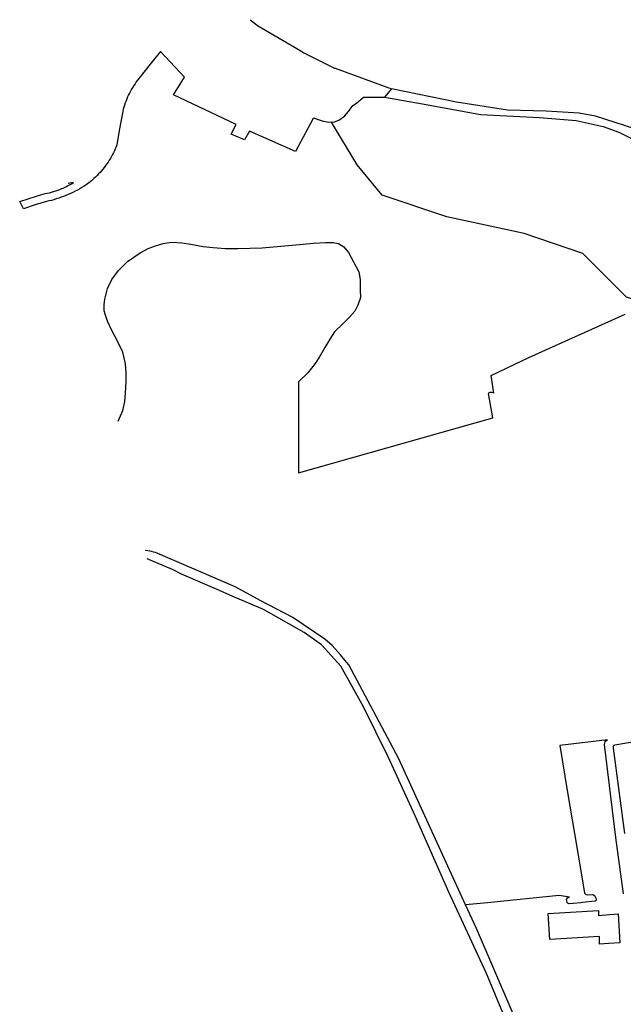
# Model space of a CAD drawing. Header units: metres. Extents: x 155581 to 157790, y 453982 to 460043.
# Tile 77 of 79: x 155581 to 155757, y 459669 to 459955. Entities that reach past the tile are written whole.
import ezdxf

# ---------------------------------------------------------------- set-up
doc = ezdxf.new("R2010")
doc.units = ezdxf.units.M
doc.header["$LTSCALE"] = 4
for name, color, linetype in [('G_BTD', 3, 'CONTINUOUS'), ('G_OTD', 32, 'CONTINUOUS'), ('G_WGD', 7, 'CONTINUOUS')]:
    doc.layers.add(name, color=color, linetype=linetype)

msp = doc.modelspace()

# ---------------------------------------------------------------- linework, layer by layer
at = {"layer": 'G_BTD', "linetype": 'Continuous', "transparency": 33554687}
for points in [[(155648.275, 459955.112), (155648.986, 459954.471), (155649.141, 459954.345), (155650.225, 459953.564), (155650.392, 459953.455), (155662.918, 459946.015), (155663.809, 459945.485), (155663.985, 459945.39), (155672.783, 459941.054), (155672.967, 459940.976), (155689.322, 459934.966)], [(155671.882, 459925.275), (155671.137, 459925.265), (155669.578, 459925.499), (155667.484, 459926.179), (155666.843, 459926.456), (155666.555, 459926.425), (155661.454, 459916.835), (155648.027, 459922.717), (155646.565, 459920.224), (155642.668, 459921.817), (155644.133, 459924.598), (155625.939, 459933.301), (155629.17, 459938.386), (155622.205, 459945.888), (155619.159, 459942.203), (155615.869, 459938.034), (155615.483, 459937.535), (155615.109, 459937.026), (155614.749, 459936.508), (155614.402, 459935.982), (155614.068, 459935.446), (155613.748, 459934.903), (155613.442, 459934.351), (155613.15, 459933.792), (155612.872, 459933.225), (155612.609, 459932.652), (155612.36, 459932.072), (155612.126, 459931.486), (155611.907, 459930.895), (155611.703, 459930.298), (155611.514, 459929.696), (155611.341, 459929.089), (155611.182, 459928.479), (155611.157, 459928.373), (155610.124, 459922.912), (155609.477, 459918.769), (155609.25, 459918.179), (155609.008, 459917.595), (155608.752, 459917.018), (155608.481, 459916.447), (155608.196, 459915.883), (155607.896, 459915.327), (155607.583, 459914.778), (155607.256, 459914.238), (155606.916, 459913.705), (155606.562, 459913.182), (155606.195, 459912.668), (155605.815, 459912.164), (155605.423, 459911.669), (155605.018, 459911.184), (155604.601, 459910.71), (155604.173, 459910.246), (155603.732, 459909.794), (155603.281, 459909.352), (155602.818, 459908.923), (155602.345, 459908.505), (155602.047, 459908.253), (155600.563, 459907.098), (155599.938, 459906.697), (155599.304, 459906.31), (155598.662, 459905.937), (155598.012, 459905.578), (155597.355, 459905.233), (155596.69, 459904.902), (155596.019, 459904.585), (155595.341, 459904.283), (155594.656, 459903.995), (155593.965, 459903.722), (155593.269, 459903.464), (155592.567, 459903.221), (155591.861, 459902.993), (155591.149, 459902.781), (155590.433, 459902.583), (155589.713, 459902.402), (155589.019, 459902.242), (155585.691, 459901.239), (155582.31, 459900.068), (155581.212, 459902.28), (155586.104, 459903.793), (155588.634, 459904.532), (155589.25, 459904.661), (155589.863, 459904.807), (155590.472, 459904.968), (155591.076, 459905.144), (155591.676, 459905.336), (155592.271, 459905.542), (155592.86, 459905.764), (155593.444, 459906), (155594.021, 459906.251), (155594.592, 459906.517), (155595.156, 459906.797), (155595.713, 459907.092), (155596.262, 459907.4), (155596.803, 459907.722), (155596.816, 459907.73), (155595.342, 459907.528)], [(155671.882, 459925.275), (155672.781, 459925.419), (155673.971, 459925.916), (155675.625, 459927.087), (155676.823, 459928.464), (155678.075, 459930.163), (155679.114, 459930.865), (155681.23, 459932.573), (155687.26, 459932.627)], [(155783.613, 459872.031), (155767.084, 459871.221), (155757.7, 459874.406), (155744.947, 459887.093), (155727.896, 459892.965), (155705.401, 459897.835), (155686.63, 459904.137), (155679.323, 459912.874), (155671.882, 459925.275)], [(155609.885, 459838.41), (155611.204, 459841.481), (155611.77, 459844.083), (155611.945, 459846.487), (155612.214, 459849.973), (155612.187, 459852.564), (155612.006, 459855.038), (155611.174, 459858.416), (155609.545, 459861.784), (155607.997, 459864.745), (155606.752, 459867.466), (155606.076, 459869.488), (155605.814, 459870.49), (155605.762, 459872.217), (155605.947, 459873.841), (155606.737, 459876.95), (155607.964, 459879.598), (155609.902, 459882.205), (155612.601, 459884.805), (155616.198, 459887.346), (155618.53, 459888.578), (155620.739, 459889.388), (155622.913, 459890.062), (155625.371, 459890.412), (155628.316, 459890.182), (155631.005, 459889.802), (155634.521, 459889.126), (155637.499, 459888.827), (155640.952, 459888.626), (155644.778, 459888.57), (155651.742, 459888.732), (155661.504, 459889.623), (155666.708, 459890.117), (155670.165, 459890.356), (155672.383, 459890.336), (155673.938, 459890), (155675.488, 459889.088), (155676.854, 459887.42), (155679.783, 459881.787), (155680.17, 459879.582), (155680.26, 459876.533), (155680.342, 459874.381), (155679.576, 459872.119), (155678.645, 459870.349), (155677.071, 459868.585), (155675.31, 459866.773), (155672.798, 459864.323), (155671.39, 459862.219), (155669.945, 459859.777), (155668.345, 459857.099), (155667.159, 459855.128), (155665, 459852.421), (155662.266, 459849.804), (155662.271, 459823.361), (155718.828, 459839.339), (155717.518, 459846.394), (155717.648, 459846.612), (155718.051, 459846.772), (155718.28, 459846.77), (155718.471, 459846.768), (155718.854, 459846.747), (155719.014, 459846.615), (155719.06, 459846.506), (155718.34, 459851.655), (155729.243, 459856.872), (155757.271, 459869.525)]]:
    msp.add_lwpolyline(points, dxfattribs=at)
at = {"layer": 'G_OTD', "linetype": 'Continuous', "transparency": 33554687}
for points in [[(155756.744, 459700.946), (155754.592, 459717.359), (155751.3, 459744.317), (155751.443, 459745.145), (155751.632, 459745.431), (155752.092, 459745.766), (155738.288, 459744.027), (155740.493, 459730.364), (155742.555, 459718.458), (155744.672, 459705.874), (155745.467, 459701.126), (155745.757, 459700.886), (155746.207, 459700.654), (155746.281, 459700.657), (155747.875, 459700.72), (155748.384, 459700.423), (155748.723, 459699.684), (155748.814, 459699.488), (155748.81, 459699.122), (155748.551, 459698.778), (155744.733, 459698.389), (155744.41, 459698.356), (155742.155, 459698.133), (155740.945, 459698.062), (155740.509, 459698.249), (155740.419, 459698.487), (155740.337, 459698.874), (155740.244, 459699.311), (155740.486, 459699.802), (155741.046, 459700.011), (155738.112, 459700.454), (155717.26, 459698.295), (155710.846, 459697.788)], [(155762.768, 459745.624), (155754.245, 459744.188), (155753.872, 459744.073), (155753.837, 459744.022), (155753.751, 459743.82), (155753.831, 459743.294), (155757.041, 459718.471)], [(155755.727, 459686.687), (155752.485, 459686.499), (155749.855, 459686.347), (155749.773, 459688.565), (155735.373, 459687.642), (155734.889, 459695.185), (155749.496, 459696.121), (155749.548, 459694.687), (155751.615, 459694.852), (155755.232, 459695.141), (155755.727, 459686.687)]]:
    msp.add_lwpolyline(points, dxfattribs=at)
at = {"layer": 'G_WGD', "linetype": 'Continuous', "transparency": 33554687}
for points in [[(155689.322, 459934.966), (155687.26, 459932.627)], [(155775.117, 459914.994), (155774.641, 459915.261), (155765.984, 459920.115), (155760.077, 459923.338), (155748.69, 459927.102), (155743.856, 459927.952), (155734.308, 459928.511), (155723.062, 459928.804), (155708.238, 459931.172), (155689.322, 459934.966)], [(155687.26, 459932.627), (155698.343, 459930.666), (155715.239, 459927.529), (155732.405, 459926.698), (155743.065, 459925.819), (155750.893, 459924.018), (155755.461, 459922.401), (155766.745, 459916.816), (155775.51, 459912.123), (155775.854, 459911.939)], [(155710.846, 459697.788), (155691.38, 459740.423), (155676.899, 459767.525), (155675.796, 459768.887), (155674.523, 459770.457), (155672.041, 459773.104), (155669.976, 459775.037), (155660.618, 459781.304), (155651.179, 459786.184), (155649.361, 459787.186), (155643.899, 459790.196), (155632.648, 459795.093), (155620.724, 459800.147), (155620.164, 459800.31), (155619.6, 459800.458), (155619.032, 459800.59), (155618.46, 459800.707), (155617.886, 459800.808), (155617.794, 459800.822)], [(155724.851, 459658.828), (155716.946, 459677.777), (155705.97, 459701.412), (155696.202, 459723.6), (155688.4, 459740.74), (155681.148, 459755.35), (155674.62, 459767.103), (155668.933, 459773.372), (155663.956, 459776.973), (155652.137, 459783.567), (155643.685, 459787.238), (155642.337, 459787.823), (155639.345, 459789.113), (155628.251, 459793.897), (155625.881, 459795.162), (155618.315, 459798.345)], [(155806.865, 459670.64), (155804.761, 459669.07), (155798.612, 459667.679), (155780.088, 459663.882), (155761.691, 459659.58), (155745.384, 459656.485), (155735.634, 459654.28), (155731.721, 459653.801), (155729.72, 459654.354), (155714.013, 459690.852), (155710.846, 459697.788)]]:
    msp.add_lwpolyline(points, dxfattribs=at)

doc.saveas('drawing.dxf')
